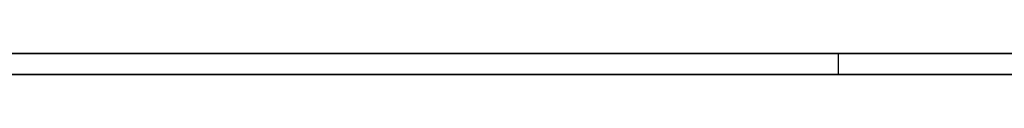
# Model space of a CAD drawing. Extents: x -3.09 to 3.09, y 0 to 2.31.
# Tile 173 of 177: x -1.0442711 to -1.039508, y 2.2349 to 2.235. Entities that reach past the tile are written whole.
import ezdxf

# ---------------------------------------------------------------- set-up
doc = ezdxf.new("R2010")
doc.units = 0
doc.layers.get('0').update_dxf_attribs({"linetype": 'CONTINUOUS'})

# ---------------------------------------------------------------- blocks, each defined once
blk = doc.blocks.new('*U1')
at = {"extrusion": (0, 1, 0)}
for p, q in [((3.018, 2.235, -0.83), (-3.018, 2.235, -0.83)), ((-3.018, 2.235, 0.83), (3.018, 2.235, 0.83))]:
    blk.add_line(p, q, dxfattribs=at)
for p, q in [((3.018, 2.235, -0.83), (-3.018, 2.235, -0.83)), ((-1.0403121, 2.235, -0.0654112), (-1.0403121, 2.2349, -0.0654112)), ((-1.0403121, 2.235, -0.0654112), (-1.0403121, 2.2349, -0.0654112))]:
    blk.add_line(p, q)
at = {"extrusion": (0, 0, -1)}
blk.add_line((-3.018, 2.235, 0.83), (3.018, 2.235, 0.83), dxfattribs=at)
for points in [[(-1.03951, 2.235, -0.0429845), (-1.03957, 2.235, -0.0429447), (-1.03964, 2.235, -0.0429052), (-1.03971, 2.235, -0.0428658), (-1.03978, 2.235, -0.0428267), (-1.03985, 2.235, -0.0427879), (-1.03992, 2.235, -0.0427493), (-1.03998, 2.235, -0.0427109), (-1.04005, 2.235, -0.0426727), (-1.04012, 2.235, -0.0426348), (-1.04019, 2.235, -0.0425971), (-1.04026, 2.235, -0.0425596), (-1.04033, 2.235, -0.0425224), (-1.0404, 2.235, -0.0424854), (-1.04048, 2.235, -0.0424486), (-1.04055, 2.235, -0.0424121), (-1.04062, 2.235, -0.0423758), (-1.04069, 2.235, -0.0423398), (-1.04076, 2.235, -0.0423039), (-1.04083, 2.235, -0.0422683), (-1.04091, 2.235, -0.042233), (-1.04098, 2.235, -0.0421978), (-1.04105, 2.235, -0.042163), (-1.04113, 2.235, -0.0421283), (-1.0412, 2.235, -0.0420939), (-1.04127, 2.235, -0.0420597), (-1.04135, 2.235, -0.0420257), (-1.04142, 2.235, -0.041992), (-1.04149, 2.235, -0.0419585), (-1.04157, 2.235, -0.0419252), (-1.04164, 2.235, -0.0418922), (-1.04172, 2.235, -0.0418594), (-1.04179, 2.235, -0.0418268), (-1.04187, 2.235, -0.0417945), (-1.04195, 2.235, -0.0417624), (-1.04202, 2.235, -0.0417305), (-1.0421, 2.235, -0.0416989), (-1.04218, 2.235, -0.0416675), (-1.04225, 2.235, -0.0416363), (-1.04233, 2.235, -0.0416054), (-1.04241, 2.235, -0.0415747), (-1.04248, 2.235, -0.0415442), (-1.04256, 2.235, -0.041514), (-1.04264, 2.235, -0.041484), (-1.04272, 2.235, -0.0414542), (-1.0428, 2.235, -0.0414247), (-1.04288, 2.235, -0.0413954), (-1.04296, 2.235, -0.0413663), (-1.04303, 2.235, -0.0413374), (-1.04311, 2.235, -0.0413088), (-1.04319, 2.235, -0.0412805), (-1.04327, 2.235, -0.0412523), (-1.04335, 2.235, -0.0412244), (-1.04344, 2.235, -0.0411968), (-1.04352, 2.235, -0.0411693), (-1.0436, 2.235, -0.0411421), (-1.04368, 2.235, -0.0411151), (-1.04376, 2.235, -0.0410884), (-1.04384, 2.235, -0.0410619), (-1.04392, 2.235, -0.0410356), (-1.04401, 2.235, -0.0410096), (-1.04409, 2.235, -0.0409838), (-1.04417, 2.235, -0.0409582), (-1.04425, 2.235, -0.0409329), (-1.04434, 2.235, -0.0409078)], [(-1.03951, 2.235, -0.0429845), (-1.03957, 2.235, -0.0429447), (-1.03964, 2.235, -0.0429052), (-1.03971, 2.235, -0.0428658), (-1.03978, 2.235, -0.0428267), (-1.03985, 2.235, -0.0427879), (-1.03992, 2.235, -0.0427493), (-1.03998, 2.235, -0.0427109), (-1.04005, 2.235, -0.0426727), (-1.04012, 2.235, -0.0426348), (-1.04019, 2.235, -0.0425971), (-1.04026, 2.235, -0.0425596), (-1.04033, 2.235, -0.0425224), (-1.0404, 2.235, -0.0424854), (-1.04048, 2.235, -0.0424486), (-1.04055, 2.235, -0.0424121), (-1.04062, 2.235, -0.0423758), (-1.04069, 2.235, -0.0423398), (-1.04076, 2.235, -0.0423039), (-1.04083, 2.235, -0.0422683), (-1.04091, 2.235, -0.042233), (-1.04098, 2.235, -0.0421978), (-1.04105, 2.235, -0.042163), (-1.04113, 2.235, -0.0421283), (-1.0412, 2.235, -0.0420939), (-1.04127, 2.235, -0.0420597), (-1.04135, 2.235, -0.0420257), (-1.04142, 2.235, -0.041992), (-1.04149, 2.235, -0.0419585), (-1.04157, 2.235, -0.0419252), (-1.04164, 2.235, -0.0418922), (-1.04172, 2.235, -0.0418594), (-1.04179, 2.235, -0.0418268), (-1.04187, 2.235, -0.0417945), (-1.04195, 2.235, -0.0417624), (-1.04202, 2.235, -0.0417305), (-1.0421, 2.235, -0.0416989), (-1.04218, 2.235, -0.0416675), (-1.04225, 2.235, -0.0416363), (-1.04233, 2.235, -0.0416054), (-1.04241, 2.235, -0.0415747), (-1.04248, 2.235, -0.0415442), (-1.04256, 2.235, -0.041514), (-1.04264, 2.235, -0.041484), (-1.04272, 2.235, -0.0414542), (-1.0428, 2.235, -0.0414247), (-1.04288, 2.235, -0.0413954), (-1.04296, 2.235, -0.0413663), (-1.04303, 2.235, -0.0413374), (-1.04311, 2.235, -0.0413088), (-1.04319, 2.235, -0.0412805), (-1.04327, 2.235, -0.0412523), (-1.04335, 2.235, -0.0412244), (-1.04344, 2.235, -0.0411968), (-1.04352, 2.235, -0.0411693), (-1.0436, 2.235, -0.0411421), (-1.04368, 2.235, -0.0411151), (-1.04376, 2.235, -0.0410884), (-1.04384, 2.235, -0.0410619), (-1.04392, 2.235, -0.0410356), (-1.04401, 2.235, -0.0410096), (-1.04409, 2.235, -0.0409838), (-1.04417, 2.235, -0.0409582), (-1.04425, 2.235, -0.0409329), (-1.04434, 2.235, -0.0409078)], [(-1.04434, 2.235, -0.0538685), (-1.04426, 2.235, -0.0539438), (-1.04417, 2.235, -0.0540202), (-1.04409, 2.235, -0.0540976), (-1.044, 2.235, -0.0541761), (-1.04392, 2.235, -0.0542557), (-1.04384, 2.235, -0.0543363), (-1.04376, 2.235, -0.054418), (-1.04368, 2.235, -0.0545008), (-1.0436, 2.235, -0.0545846), (-1.04352, 2.235, -0.0546694), (-1.04345, 2.235, -0.0547554), (-1.04337, 2.235, -0.0548423), (-1.0433, 2.235, -0.0549304), (-1.04322, 2.235, -0.0550195), (-1.04315, 2.235, -0.0551097), (-1.04308, 2.235, -0.0552009), (-1.043, 2.235, -0.0552932), (-1.04293, 2.235, -0.0553866), (-1.04286, 2.235, -0.055481), (-1.0428, 2.235, -0.0555764), (-1.04273, 2.235, -0.055673), (-1.04266, 2.235, -0.0557706), (-1.0426, 2.235, -0.0558692), (-1.04253, 2.235, -0.055969), (-1.04247, 2.235, -0.0560697), (-1.0424, 2.235, -0.0561716), (-1.04234, 2.235, -0.0562745), (-1.04228, 2.235, -0.0563784), (-1.04222, 2.235, -0.0564835), (-1.04216, 2.235, -0.0565895), (-1.0421, 2.235, -0.0566967), (-1.04205, 2.235, -0.0568049), (-1.04199, 2.235, -0.0569142), (-1.04193, 2.235, -0.0570245), (-1.04188, 2.235, -0.0571359), (-1.04183, 2.235, -0.0572483), (-1.04177, 2.235, -0.0573618), (-1.04172, 2.235, -0.0574764), (-1.04167, 2.235, -0.057592), (-1.04162, 2.235, -0.0577087), (-1.04157, 2.235, -0.0578265), (-1.04152, 2.235, -0.0579453), (-1.04148, 2.235, -0.0580651), (-1.04143, 2.235, -0.0581861), (-1.04139, 2.235, -0.0583081), (-1.04134, 2.235, -0.0584311), (-1.0413, 2.235, -0.0585552), (-1.04126, 2.235, -0.0586804), (-1.04121, 2.235, -0.0588067), (-1.04117, 2.235, -0.0589339), (-1.04113, 2.235, -0.0590623), (-1.0411, 2.235, -0.0591917), (-1.04106, 2.235, -0.0593222), (-1.04102, 2.235, -0.0594537), (-1.04099, 2.235, -0.0595863), (-1.04095, 2.235, -0.05972), (-1.04092, 2.235, -0.0598547), (-1.04088, 2.235, -0.0599905), (-1.04085, 2.235, -0.0601274), (-1.04082, 2.235, -0.0602653), (-1.04079, 2.235, -0.0604042), (-1.04076, 2.235, -0.0605443), (-1.04073, 2.235, -0.0606853), (-1.0407, 2.235, -0.0608275), (-1.04068, 2.235, -0.0609707), (-1.04065, 2.235, -0.061115), (-1.04063, 2.235, -0.0612603), (-1.0406, 2.235, -0.0614067), (-1.04058, 2.235, -0.0615541), (-1.04056, 2.235, -0.0617027), (-1.04054, 2.235, -0.0618522), (-1.04052, 2.235, -0.0620029), (-1.0405, 2.235, -0.0621546), (-1.04048, 2.235, -0.0623073), (-1.04046, 2.235, -0.0624611), (-1.04045, 2.235, -0.062616), (-1.04043, 2.235, -0.0627719), (-1.04042, 2.235, -0.0629289), (-1.0404, 2.235, -0.063087), (-1.04039, 2.235, -0.0632461), (-1.04038, 2.235, -0.0634063), (-1.04037, 2.235, -0.0635675), (-1.04036, 2.235, -0.0637298), (-1.04035, 2.235, -0.0638932), (-1.04034, 2.235, -0.0640576), (-1.04033, 2.235, -0.0642231), (-1.04033, 2.235, -0.0643897), (-1.04032, 2.235, -0.0645573), (-1.04032, 2.235, -0.0647259), (-1.04032, 2.235, -0.0648957), (-1.04031, 2.235, -0.0650664), (-1.04031, 2.235, -0.0652383), (-1.04031, 2.235, -0.0654112)], [(-1.04434, 2.235, -0.0538685), (-1.04426, 2.235, -0.0539438), (-1.04417, 2.235, -0.0540202), (-1.04409, 2.235, -0.0540976), (-1.044, 2.235, -0.0541761), (-1.04392, 2.235, -0.0542557), (-1.04384, 2.235, -0.0543363), (-1.04376, 2.235, -0.054418), (-1.04368, 2.235, -0.0545008), (-1.0436, 2.235, -0.0545846), (-1.04352, 2.235, -0.0546694), (-1.04345, 2.235, -0.0547554), (-1.04337, 2.235, -0.0548423), (-1.0433, 2.235, -0.0549304), (-1.04322, 2.235, -0.0550195), (-1.04315, 2.235, -0.0551097), (-1.04308, 2.235, -0.0552009), (-1.043, 2.235, -0.0552932), (-1.04293, 2.235, -0.0553866), (-1.04286, 2.235, -0.055481), (-1.0428, 2.235, -0.0555764), (-1.04273, 2.235, -0.055673), (-1.04266, 2.235, -0.0557706), (-1.0426, 2.235, -0.0558692), (-1.04253, 2.235, -0.055969), (-1.04247, 2.235, -0.0560697), (-1.0424, 2.235, -0.0561716), (-1.04234, 2.235, -0.0562745), (-1.04228, 2.235, -0.0563784), (-1.04222, 2.235, -0.0564835), (-1.04216, 2.235, -0.0565895), (-1.0421, 2.235, -0.0566967), (-1.04205, 2.235, -0.0568049), (-1.04199, 2.235, -0.0569142), (-1.04193, 2.235, -0.0570245), (-1.04188, 2.235, -0.0571359), (-1.04183, 2.235, -0.0572483), (-1.04177, 2.235, -0.0573618), (-1.04172, 2.235, -0.0574764), (-1.04167, 2.235, -0.057592), (-1.04162, 2.235, -0.0577087), (-1.04157, 2.235, -0.0578265), (-1.04152, 2.235, -0.0579453), (-1.04148, 2.235, -0.0580651), (-1.04143, 2.235, -0.0581861), (-1.04139, 2.235, -0.0583081), (-1.04134, 2.235, -0.0584311), (-1.0413, 2.235, -0.0585552), (-1.04126, 2.235, -0.0586804), (-1.04121, 2.235, -0.0588067), (-1.04117, 2.235, -0.0589339), (-1.04113, 2.235, -0.0590623), (-1.0411, 2.235, -0.0591917), (-1.04106, 2.235, -0.0593222), (-1.04102, 2.235, -0.0594537), (-1.04099, 2.235, -0.0595863), (-1.04095, 2.235, -0.05972), (-1.04092, 2.235, -0.0598547), (-1.04088, 2.235, -0.0599905), (-1.04085, 2.235, -0.0601274), (-1.04082, 2.235, -0.0602653), (-1.04079, 2.235, -0.0604042), (-1.04076, 2.235, -0.0605443), (-1.04073, 2.235, -0.0606853), (-1.0407, 2.235, -0.0608275), (-1.04068, 2.235, -0.0609707), (-1.04065, 2.235, -0.061115), (-1.04063, 2.235, -0.0612603), (-1.0406, 2.235, -0.0614067), (-1.04058, 2.235, -0.0615541), (-1.04056, 2.235, -0.0617027), (-1.04054, 2.235, -0.0618522), (-1.04052, 2.235, -0.0620029), (-1.0405, 2.235, -0.0621546), (-1.04048, 2.235, -0.0623073), (-1.04046, 2.235, -0.0624611), (-1.04045, 2.235, -0.062616), (-1.04043, 2.235, -0.0627719), (-1.04042, 2.235, -0.0629289), (-1.0404, 2.235, -0.063087), (-1.04039, 2.235, -0.0632461), (-1.04038, 2.235, -0.0634063), (-1.04037, 2.235, -0.0635675), (-1.04036, 2.235, -0.0637298), (-1.04035, 2.235, -0.0638932), (-1.04034, 2.235, -0.0640576), (-1.04033, 2.235, -0.0642231), (-1.04033, 2.235, -0.0643897), (-1.04032, 2.235, -0.0645573), (-1.04032, 2.235, -0.0647259), (-1.04032, 2.235, -0.0648957), (-1.04031, 2.235, -0.0650664), (-1.04031, 2.235, -0.0652383), (-1.04031, 2.235, -0.0654112)], [(-1.04436, 2.235, -0.0901003), (-1.04427, 2.235, -0.0900766), (-1.04419, 2.235, -0.0900528), (-1.04411, 2.235, -0.0900287), (-1.04403, 2.235, -0.0900044), (-1.04395, 2.235, -0.0899798), (-1.04387, 2.235, -0.0899551), (-1.04378, 2.235, -0.0899301), (-1.0437, 2.235, -0.0899049), (-1.04362, 2.235, -0.0898794), (-1.04354, 2.235, -0.0898538), (-1.04346, 2.235, -0.0898279), (-1.04338, 2.235, -0.0898018), (-1.0433, 2.235, -0.0897755), (-1.04322, 2.235, -0.0897489), (-1.04314, 2.235, -0.0897221), (-1.04306, 2.235, -0.0896951), (-1.04298, 2.235, -0.0896679), (-1.04291, 2.235, -0.0896404), (-1.04283, 2.235, -0.0896127), (-1.04275, 2.235, -0.0895848), (-1.04267, 2.235, -0.0895567), (-1.04259, 2.235, -0.0895283), (-1.04252, 2.235, -0.0894998), (-1.04244, 2.235, -0.0894709), (-1.04236, 2.235, -0.0894419), (-1.04228, 2.235, -0.0894126), (-1.04221, 2.235, -0.0893832), (-1.04213, 2.235, -0.0893535), (-1.04205, 2.235, -0.0893235), (-1.04198, 2.235, -0.0892934), (-1.0419, 2.235, -0.089263), (-1.04182, 2.235, -0.0892324), (-1.04175, 2.235, -0.0892015), (-1.04167, 2.235, -0.0891705), (-1.0416, 2.235, -0.0891392), (-1.04152, 2.235, -0.0891077), (-1.04145, 2.235, -0.089076), (-1.04137, 2.235, -0.089044), (-1.0413, 2.235, -0.0890118), (-1.04122, 2.235, -0.0889794), (-1.04115, 2.235, -0.0889468), (-1.04107, 2.235, -0.0889139), (-1.041, 2.235, -0.0888808), (-1.04093, 2.235, -0.0888475), (-1.04085, 2.235, -0.088814), (-1.04078, 2.235, -0.0887802), (-1.04071, 2.235, -0.0887462), (-1.04064, 2.235, -0.088712), (-1.04056, 2.235, -0.0886776), (-1.04049, 2.235, -0.0886429), (-1.04042, 2.235, -0.088608), (-1.04035, 2.235, -0.0885729), (-1.04027, 2.235, -0.0885376), (-1.0402, 2.235, -0.088502), (-1.04013, 2.235, -0.0884663), (-1.04006, 2.235, -0.0884303), (-1.03999, 2.235, -0.088394), (-1.03992, 2.235, -0.0883576), (-1.03985, 2.235, -0.0883209), (-1.03978, 2.235, -0.088284), (-1.03971, 2.235, -0.0882468), (-1.03964, 2.235, -0.0882095), (-1.03957, 2.235, -0.0881719), (-1.0395, 2.235, -0.0881341)], [(-1.04436, 2.235, -0.0901003), (-1.04427, 2.235, -0.0900766), (-1.04419, 2.235, -0.0900528), (-1.04411, 2.235, -0.0900287), (-1.04403, 2.235, -0.0900044), (-1.04395, 2.235, -0.0899798), (-1.04387, 2.235, -0.0899551), (-1.04378, 2.235, -0.0899301), (-1.0437, 2.235, -0.0899049), (-1.04362, 2.235, -0.0898794), (-1.04354, 2.235, -0.0898538), (-1.04346, 2.235, -0.0898279), (-1.04338, 2.235, -0.0898018), (-1.0433, 2.235, -0.0897755), (-1.04322, 2.235, -0.0897489), (-1.04314, 2.235, -0.0897221), (-1.04306, 2.235, -0.0896951), (-1.04298, 2.235, -0.0896679), (-1.04291, 2.235, -0.0896404), (-1.04283, 2.235, -0.0896127), (-1.04275, 2.235, -0.0895848), (-1.04267, 2.235, -0.0895567), (-1.04259, 2.235, -0.0895283), (-1.04252, 2.235, -0.0894998), (-1.04244, 2.235, -0.0894709), (-1.04236, 2.235, -0.0894419), (-1.04228, 2.235, -0.0894126), (-1.04221, 2.235, -0.0893832), (-1.04213, 2.235, -0.0893535), (-1.04205, 2.235, -0.0893235), (-1.04198, 2.235, -0.0892934), (-1.0419, 2.235, -0.089263), (-1.04182, 2.235, -0.0892324), (-1.04175, 2.235, -0.0892015), (-1.04167, 2.235, -0.0891705), (-1.0416, 2.235, -0.0891392), (-1.04152, 2.235, -0.0891077), (-1.04145, 2.235, -0.089076), (-1.04137, 2.235, -0.089044), (-1.0413, 2.235, -0.0890118), (-1.04122, 2.235, -0.0889794), (-1.04115, 2.235, -0.0889468), (-1.04107, 2.235, -0.0889139), (-1.041, 2.235, -0.0888808), (-1.04093, 2.235, -0.0888475), (-1.04085, 2.235, -0.088814), (-1.04078, 2.235, -0.0887802), (-1.04071, 2.235, -0.0887462), (-1.04064, 2.235, -0.088712), (-1.04056, 2.235, -0.0886776), (-1.04049, 2.235, -0.0886429), (-1.04042, 2.235, -0.088608), (-1.04035, 2.235, -0.0885729), (-1.04027, 2.235, -0.0885376), (-1.0402, 2.235, -0.088502), (-1.04013, 2.235, -0.0884663), (-1.04006, 2.235, -0.0884303), (-1.03999, 2.235, -0.088394), (-1.03992, 2.235, -0.0883576), (-1.03985, 2.235, -0.0883209), (-1.03978, 2.235, -0.088284), (-1.03971, 2.235, -0.0882468), (-1.03964, 2.235, -0.0882095), (-1.03957, 2.235, -0.0881719), (-1.0395, 2.235, -0.0881341)], [(-1.04031, 2.235, -0.0654112), (-1.04031, 2.235, -0.0655795), (-1.04031, 2.235, -0.0657469), (-1.04032, 2.235, -0.0659132), (-1.04032, 2.235, -0.0660785), (-1.04032, 2.235, -0.0662428), (-1.04033, 2.235, -0.0664061), (-1.04033, 2.235, -0.0665684), (-1.04034, 2.235, -0.0667297), (-1.04035, 2.235, -0.06689), (-1.04036, 2.235, -0.0670493), (-1.04037, 2.235, -0.0672076), (-1.04038, 2.235, -0.0673649), (-1.04039, 2.235, -0.0675212), (-1.0404, 2.235, -0.0676765), (-1.04042, 2.235, -0.0678307), (-1.04043, 2.235, -0.067984), (-1.04045, 2.235, -0.0681363), (-1.04046, 2.235, -0.0682875), (-1.04048, 2.235, -0.0684378), (-1.0405, 2.235, -0.068587), (-1.04052, 2.235, -0.0687353), (-1.04054, 2.235, -0.0688825), (-1.04056, 2.235, -0.0690287), (-1.04058, 2.235, -0.069174), (-1.0406, 2.235, -0.0693182), (-1.04062, 2.235, -0.0694614), (-1.04065, 2.235, -0.0696036), (-1.04067, 2.235, -0.0697448), (-1.0407, 2.235, -0.069885), (-1.04073, 2.235, -0.0700242), (-1.04076, 2.235, -0.0701624), (-1.04079, 2.235, -0.0702996), (-1.04082, 2.235, -0.0704358), (-1.04085, 2.235, -0.070571), (-1.04088, 2.235, -0.0707052), (-1.04091, 2.235, -0.0708384), (-1.04094, 2.235, -0.0709705), (-1.04098, 2.235, -0.0711017), (-1.04101, 2.235, -0.0712319), (-1.04105, 2.235, -0.071361), (-1.04109, 2.235, -0.0714892), (-1.04113, 2.235, -0.0716163), (-1.04117, 2.235, -0.0717425), (-1.04121, 2.235, -0.0718676), (-1.04125, 2.235, -0.0719917), (-1.04129, 2.235, -0.0721149), (-1.04133, 2.235, -0.072237), (-1.04138, 2.235, -0.0723581), (-1.04142, 2.235, -0.0724782), (-1.04147, 2.235, -0.0725974), (-1.04151, 2.235, -0.0727155), (-1.04156, 2.235, -0.0728326), (-1.04161, 2.235, -0.0729487), (-1.04166, 2.235, -0.0730638), (-1.04171, 2.235, -0.0731779), (-1.04176, 2.235, -0.0732909), (-1.04181, 2.235, -0.073403), (-1.04187, 2.235, -0.0735141), (-1.04192, 2.235, -0.0736242), (-1.04198, 2.235, -0.0737332), (-1.04203, 2.235, -0.0738413), (-1.04209, 2.235, -0.0739484), (-1.04215, 2.235, -0.0740544), (-1.0422, 2.235, -0.0741595), (-1.04226, 2.235, -0.0742635), (-1.04232, 2.235, -0.0743666), (-1.04239, 2.235, -0.0744686), (-1.04245, 2.235, -0.0745696), (-1.04251, 2.235, -0.0746697), (-1.04258, 2.235, -0.0747687), (-1.04264, 2.235, -0.0748667), (-1.04271, 2.235, -0.0749637), (-1.04277, 2.235, -0.0750597), (-1.04284, 2.235, -0.0751547), (-1.04291, 2.235, -0.0752487), (-1.04298, 2.235, -0.0753417), (-1.04305, 2.235, -0.0754337), (-1.04312, 2.235, -0.0755247), (-1.0432, 2.235, -0.0756147), (-1.04327, 2.235, -0.0757037), (-1.04334, 2.235, -0.0757916), (-1.04342, 2.235, -0.0758786), (-1.0435, 2.235, -0.0759646), (-1.04357, 2.235, -0.0760495), (-1.04365, 2.235, -0.0761335), (-1.04373, 2.235, -0.0762164), (-1.04381, 2.235, -0.0762984), (-1.04389, 2.235, -0.0763793), (-1.04397, 2.235, -0.0764593), (-1.04405, 2.235, -0.0765382), (-1.04414, 2.235, -0.0766161), (-1.04422, 2.235, -0.076693), (-1.04431, 2.235, -0.076769)], [(-1.04031, 2.235, -0.0654112), (-1.04031, 2.235, -0.0655795), (-1.04031, 2.235, -0.0657469), (-1.04032, 2.235, -0.0659132), (-1.04032, 2.235, -0.0660785), (-1.04032, 2.235, -0.0662428), (-1.04033, 2.235, -0.0664061), (-1.04033, 2.235, -0.0665684), (-1.04034, 2.235, -0.0667297), (-1.04035, 2.235, -0.06689), (-1.04036, 2.235, -0.0670493), (-1.04037, 2.235, -0.0672076), (-1.04038, 2.235, -0.0673649), (-1.04039, 2.235, -0.0675212), (-1.0404, 2.235, -0.0676765), (-1.04042, 2.235, -0.0678307), (-1.04043, 2.235, -0.067984), (-1.04045, 2.235, -0.0681363), (-1.04046, 2.235, -0.0682875), (-1.04048, 2.235, -0.0684378), (-1.0405, 2.235, -0.068587), (-1.04052, 2.235, -0.0687353), (-1.04054, 2.235, -0.0688825), (-1.04056, 2.235, -0.0690287), (-1.04058, 2.235, -0.069174), (-1.0406, 2.235, -0.0693182), (-1.04062, 2.235, -0.0694614), (-1.04065, 2.235, -0.0696036), (-1.04067, 2.235, -0.0697448), (-1.0407, 2.235, -0.069885), (-1.04073, 2.235, -0.0700242), (-1.04076, 2.235, -0.0701624), (-1.04079, 2.235, -0.0702996), (-1.04082, 2.235, -0.0704358), (-1.04085, 2.235, -0.070571), (-1.04088, 2.235, -0.0707052), (-1.04091, 2.235, -0.0708384), (-1.04094, 2.235, -0.0709705), (-1.04098, 2.235, -0.0711017), (-1.04101, 2.235, -0.0712319), (-1.04105, 2.235, -0.071361), (-1.04109, 2.235, -0.0714892), (-1.04113, 2.235, -0.0716163), (-1.04117, 2.235, -0.0717425), (-1.04121, 2.235, -0.0718676), (-1.04125, 2.235, -0.0719917), (-1.04129, 2.235, -0.0721149), (-1.04133, 2.235, -0.072237), (-1.04138, 2.235, -0.0723581), (-1.04142, 2.235, -0.0724782), (-1.04147, 2.235, -0.0725974), (-1.04151, 2.235, -0.0727155), (-1.04156, 2.235, -0.0728326), (-1.04161, 2.235, -0.0729487), (-1.04166, 2.235, -0.0730638), (-1.04171, 2.235, -0.0731779), (-1.04176, 2.235, -0.0732909), (-1.04181, 2.235, -0.073403), (-1.04187, 2.235, -0.0735141), (-1.04192, 2.235, -0.0736242), (-1.04198, 2.235, -0.0737332), (-1.04203, 2.235, -0.0738413), (-1.04209, 2.235, -0.0739484), (-1.04215, 2.235, -0.0740544), (-1.0422, 2.235, -0.0741595), (-1.04226, 2.235, -0.0742635), (-1.04232, 2.235, -0.0743666), (-1.04239, 2.235, -0.0744686), (-1.04245, 2.235, -0.0745696), (-1.04251, 2.235, -0.0746697), (-1.04258, 2.235, -0.0747687), (-1.04264, 2.235, -0.0748667), (-1.04271, 2.235, -0.0749637), (-1.04277, 2.235, -0.0750597), (-1.04284, 2.235, -0.0751547), (-1.04291, 2.235, -0.0752487), (-1.04298, 2.235, -0.0753417), (-1.04305, 2.235, -0.0754337), (-1.04312, 2.235, -0.0755247), (-1.0432, 2.235, -0.0756147), (-1.04327, 2.235, -0.0757037), (-1.04334, 2.235, -0.0757916), (-1.04342, 2.235, -0.0758786), (-1.0435, 2.235, -0.0759646), (-1.04357, 2.235, -0.0760495), (-1.04365, 2.235, -0.0761335), (-1.04373, 2.235, -0.0762164), (-1.04381, 2.235, -0.0762984), (-1.04389, 2.235, -0.0763793), (-1.04397, 2.235, -0.0764593), (-1.04405, 2.235, -0.0765382), (-1.04414, 2.235, -0.0766161), (-1.04422, 2.235, -0.076693), (-1.04431, 2.235, -0.076769)], [(-1.03939, 2.235, -0.0430569), (-1.03951, 2.235, -0.0429845)], [(-1.03939, 2.235, -0.0430569), (-1.03951, 2.235, -0.0429845)], [(-1.04439, 2.2349, -0.0408911), (-1.04427, 2.2349, -0.0409287), (-1.04414, 2.2349, -0.0409668), (-1.04402, 2.2349, -0.0410055), (-1.0439, 2.2349, -0.0410447), (-1.04377, 2.2349, -0.0410844), (-1.04365, 2.2349, -0.0411247), (-1.04353, 2.2349, -0.0411655), (-1.04341, 2.2349, -0.0412068), (-1.04328, 2.2349, -0.0412486), (-1.04316, 2.2349, -0.0412909), (-1.04304, 2.2349, -0.0413338), (-1.04293, 2.2349, -0.0413772), (-1.04281, 2.2349, -0.0414212), (-1.04269, 2.2349, -0.0414657), (-1.04257, 2.2349, -0.0415106), (-1.04245, 2.2349, -0.0415562), (-1.04234, 2.2349, -0.0416022), (-1.04222, 2.2349, -0.0416488), (-1.04211, 2.2349, -0.0416959), (-1.04199, 2.2349, -0.0417435), (-1.04188, 2.2349, -0.0417917), (-1.04176, 2.2349, -0.0418404), (-1.04165, 2.2349, -0.0418896), (-1.04154, 2.2349, -0.0419393), (-1.04143, 2.2349, -0.0419896), (-1.04131, 2.2349, -0.0420404), (-1.0412, 2.2349, -0.0420917), (-1.04109, 2.2349, -0.0421435), (-1.04098, 2.2349, -0.0421959), (-1.04087, 2.2349, -0.0422488), (-1.04077, 2.2349, -0.0423022), (-1.04066, 2.2349, -0.0423562), (-1.04055, 2.2349, -0.0424107), (-1.04044, 2.2349, -0.0424657), (-1.04034, 2.2349, -0.0425212), (-1.04023, 2.2349, -0.0425773), (-1.04013, 2.2349, -0.0426339), (-1.04002, 2.2349, -0.042691), (-1.03992, 2.2349, -0.0427486), (-1.03981, 2.2349, -0.0428068), (-1.03971, 2.2349, -0.0428655), (-1.03961, 2.2349, -0.0429247), (-1.03951, 2.2349, -0.0429845)], [(-1.04439, 2.2349, -0.0408911), (-1.04427, 2.2349, -0.0409287), (-1.04414, 2.2349, -0.0409668), (-1.04402, 2.2349, -0.0410055), (-1.0439, 2.2349, -0.0410447), (-1.04377, 2.2349, -0.0410844), (-1.04365, 2.2349, -0.0411247), (-1.04353, 2.2349, -0.0411655), (-1.04341, 2.2349, -0.0412068), (-1.04328, 2.2349, -0.0412486), (-1.04316, 2.2349, -0.0412909), (-1.04304, 2.2349, -0.0413338), (-1.04293, 2.2349, -0.0413772), (-1.04281, 2.2349, -0.0414212), (-1.04269, 2.2349, -0.0414657), (-1.04257, 2.2349, -0.0415106), (-1.04245, 2.2349, -0.0415562), (-1.04234, 2.2349, -0.0416022), (-1.04222, 2.2349, -0.0416488), (-1.04211, 2.2349, -0.0416959), (-1.04199, 2.2349, -0.0417435), (-1.04188, 2.2349, -0.0417917), (-1.04176, 2.2349, -0.0418404), (-1.04165, 2.2349, -0.0418896), (-1.04154, 2.2349, -0.0419393), (-1.04143, 2.2349, -0.0419896), (-1.04131, 2.2349, -0.0420404), (-1.0412, 2.2349, -0.0420917), (-1.04109, 2.2349, -0.0421435), (-1.04098, 2.2349, -0.0421959), (-1.04087, 2.2349, -0.0422488), (-1.04077, 2.2349, -0.0423022), (-1.04066, 2.2349, -0.0423562), (-1.04055, 2.2349, -0.0424107), (-1.04044, 2.2349, -0.0424657), (-1.04034, 2.2349, -0.0425212), (-1.04023, 2.2349, -0.0425773), (-1.04013, 2.2349, -0.0426339), (-1.04002, 2.2349, -0.042691), (-1.03992, 2.2349, -0.0427486), (-1.03981, 2.2349, -0.0428068), (-1.03971, 2.2349, -0.0428655), (-1.03961, 2.2349, -0.0429247), (-1.03951, 2.2349, -0.0429845)], [(-1.04436, 2.2349, -0.0538503), (-1.04423, 2.2349, -0.0539636), (-1.04411, 2.2349, -0.0540792), (-1.04398, 2.2349, -0.0541973), (-1.04386, 2.2349, -0.0543178), (-1.04374, 2.2349, -0.0544407), (-1.04362, 2.2349, -0.054566), (-1.0435, 2.2349, -0.0546937), (-1.04339, 2.2349, -0.0548238), (-1.04327, 2.2349, -0.0549562), (-1.04316, 2.2349, -0.0550911), (-1.04305, 2.2349, -0.0552284), (-1.04295, 2.2349, -0.0553681), (-1.04284, 2.2349, -0.0555102), (-1.04274, 2.2349, -0.0556547), (-1.04264, 2.2349, -0.0558015), (-1.04254, 2.2349, -0.0559508), (-1.04245, 2.2349, -0.0561025), (-1.04235, 2.2349, -0.0562566), (-1.04226, 2.2349, -0.056413), (-1.04217, 2.2349, -0.0565719), (-1.04208, 2.2349, -0.0567332), (-1.042, 2.2349, -0.0568969), (-1.04192, 2.2349, -0.0570629), (-1.04183, 2.2349, -0.0572314), (-1.04176, 2.2349, -0.0574023), (-1.04168, 2.2349, -0.0575756), (-1.0416, 2.2349, -0.0577512), (-1.04153, 2.2349, -0.0579293), (-1.04146, 2.2349, -0.0581098), (-1.04139, 2.2349, -0.0582926), (-1.04133, 2.2349, -0.0584779), (-1.04126, 2.2349, -0.0586656), (-1.0412, 2.2349, -0.0588556), (-1.04114, 2.2349, -0.0590481), (-1.04108, 2.2349, -0.059243), (-1.04102, 2.2349, -0.0594402), (-1.04097, 2.2349, -0.0596399), (-1.04092, 2.2349, -0.059842), (-1.04087, 2.2349, -0.0600464), (-1.04082, 2.2349, -0.0602533), (-1.04078, 2.2349, -0.0604625), (-1.04073, 2.2349, -0.0606742), (-1.04069, 2.2349, -0.0608883), (-1.04065, 2.2349, -0.0611047), (-1.04062, 2.2349, -0.0613236), (-1.04058, 2.2349, -0.0615448), (-1.04055, 2.2349, -0.0617685), (-1.04052, 2.2349, -0.0619945), (-1.04049, 2.2349, -0.062223), (-1.04046, 2.2349, -0.0624538), (-1.04044, 2.2349, -0.0626871), (-1.04042, 2.2349, -0.0629227), (-1.0404, 2.2349, -0.0631608), (-1.04038, 2.2349, -0.0634012), (-1.04036, 2.2349, -0.0636441), (-1.04035, 2.2349, -0.0638893), (-1.04034, 2.2349, -0.064137), (-1.04033, 2.2349, -0.064387), (-1.04032, 2.2349, -0.0646395), (-1.04032, 2.2349, -0.0648943), (-1.04031, 2.2349, -0.0651516), (-1.04031, 2.2349, -0.0654112)], [(-1.04436, 2.2349, -0.0538503), (-1.04423, 2.2349, -0.0539636), (-1.04411, 2.2349, -0.0540792), (-1.04398, 2.2349, -0.0541973), (-1.04386, 2.2349, -0.0543178), (-1.04374, 2.2349, -0.0544407), (-1.04362, 2.2349, -0.054566), (-1.0435, 2.2349, -0.0546937), (-1.04339, 2.2349, -0.0548238), (-1.04327, 2.2349, -0.0549562), (-1.04316, 2.2349, -0.0550911), (-1.04305, 2.2349, -0.0552284), (-1.04295, 2.2349, -0.0553681), (-1.04284, 2.2349, -0.0555102), (-1.04274, 2.2349, -0.0556547), (-1.04264, 2.2349, -0.0558015), (-1.04254, 2.2349, -0.0559508), (-1.04245, 2.2349, -0.0561025), (-1.04235, 2.2349, -0.0562566), (-1.04226, 2.2349, -0.056413), (-1.04217, 2.2349, -0.0565719), (-1.04208, 2.2349, -0.0567332), (-1.042, 2.2349, -0.0568969), (-1.04192, 2.2349, -0.0570629), (-1.04183, 2.2349, -0.0572314), (-1.04176, 2.2349, -0.0574023), (-1.04168, 2.2349, -0.0575756), (-1.0416, 2.2349, -0.0577512), (-1.04153, 2.2349, -0.0579293), (-1.04146, 2.2349, -0.0581098), (-1.04139, 2.2349, -0.0582926), (-1.04133, 2.2349, -0.0584779), (-1.04126, 2.2349, -0.0586656), (-1.0412, 2.2349, -0.0588556), (-1.04114, 2.2349, -0.0590481), (-1.04108, 2.2349, -0.059243), (-1.04102, 2.2349, -0.0594402), (-1.04097, 2.2349, -0.0596399), (-1.04092, 2.2349, -0.059842), (-1.04087, 2.2349, -0.0600464), (-1.04082, 2.2349, -0.0602533), (-1.04078, 2.2349, -0.0604625), (-1.04073, 2.2349, -0.0606742), (-1.04069, 2.2349, -0.0608883), (-1.04065, 2.2349, -0.0611047), (-1.04062, 2.2349, -0.0613236), (-1.04058, 2.2349, -0.0615448), (-1.04055, 2.2349, -0.0617685), (-1.04052, 2.2349, -0.0619945), (-1.04049, 2.2349, -0.062223), (-1.04046, 2.2349, -0.0624538), (-1.04044, 2.2349, -0.0626871), (-1.04042, 2.2349, -0.0629227), (-1.0404, 2.2349, -0.0631608), (-1.04038, 2.2349, -0.0634012), (-1.04036, 2.2349, -0.0636441), (-1.04035, 2.2349, -0.0638893), (-1.04034, 2.2349, -0.064137), (-1.04033, 2.2349, -0.064387), (-1.04032, 2.2349, -0.0646395), (-1.04032, 2.2349, -0.0648943), (-1.04031, 2.2349, -0.0651516), (-1.04031, 2.2349, -0.0654112)], [(-1.03946, 2.2349, -0.0881152), (-1.03957, 2.2349, -0.0881722), (-1.03967, 2.2349, -0.0882286), (-1.03978, 2.2349, -0.0882845), (-1.03988, 2.2349, -0.08834), (-1.03999, 2.2349, -0.0883949), (-1.0401, 2.2349, -0.0884493), (-1.0402, 2.2349, -0.0885032), (-1.04031, 2.2349, -0.0885566), (-1.04042, 2.2349, -0.0886094), (-1.04053, 2.2349, -0.0886618), (-1.04064, 2.2349, -0.0887136), (-1.04075, 2.2349, -0.088765), (-1.04086, 2.2349, -0.0888158), (-1.04097, 2.2349, -0.0888662), (-1.04108, 2.2349, -0.088916), (-1.04119, 2.2349, -0.0889653), (-1.0413, 2.2349, -0.0890141), (-1.04142, 2.2349, -0.0890624), (-1.04153, 2.2349, -0.0891102), (-1.04164, 2.2349, -0.0891574), (-1.04175, 2.2349, -0.0892042), (-1.04187, 2.2349, -0.0892505), (-1.04198, 2.2349, -0.0892962), (-1.0421, 2.2349, -0.0893415), (-1.04221, 2.2349, -0.0893862), (-1.04233, 2.2349, -0.0894304), (-1.04245, 2.2349, -0.0894741), (-1.04256, 2.2349, -0.0895173), (-1.04268, 2.2349, -0.08956), (-1.0428, 2.2349, -0.0896022), (-1.04292, 2.2349, -0.0896439), (-1.04303, 2.2349, -0.0896851), (-1.04315, 2.2349, -0.0897257), (-1.04327, 2.2349, -0.0897659), (-1.04339, 2.2349, -0.0898055), (-1.04351, 2.2349, -0.0898446), (-1.04363, 2.2349, -0.0898833), (-1.04376, 2.2349, -0.0899214), (-1.04388, 2.2349, -0.089959), (-1.044, 2.2349, -0.0899961), (-1.04412, 2.2349, -0.0900327), (-1.04425, 2.2349, -0.0900688), (-1.04437, 2.2349, -0.0901043)], [(-1.03946, 2.2349, -0.0881152), (-1.03957, 2.2349, -0.0881722), (-1.03967, 2.2349, -0.0882286), (-1.03978, 2.2349, -0.0882845), (-1.03988, 2.2349, -0.08834), (-1.03999, 2.2349, -0.0883949), (-1.0401, 2.2349, -0.0884493), (-1.0402, 2.2349, -0.0885032), (-1.04031, 2.2349, -0.0885566), (-1.04042, 2.2349, -0.0886094), (-1.04053, 2.2349, -0.0886618), (-1.04064, 2.2349, -0.0887136), (-1.04075, 2.2349, -0.088765), (-1.04086, 2.2349, -0.0888158), (-1.04097, 2.2349, -0.0888662), (-1.04108, 2.2349, -0.088916), (-1.04119, 2.2349, -0.0889653), (-1.0413, 2.2349, -0.0890141), (-1.04142, 2.2349, -0.0890624), (-1.04153, 2.2349, -0.0891102), (-1.04164, 2.2349, -0.0891574), (-1.04175, 2.2349, -0.0892042), (-1.04187, 2.2349, -0.0892505), (-1.04198, 2.2349, -0.0892962), (-1.0421, 2.2349, -0.0893415), (-1.04221, 2.2349, -0.0893862), (-1.04233, 2.2349, -0.0894304), (-1.04245, 2.2349, -0.0894741), (-1.04256, 2.2349, -0.0895173), (-1.04268, 2.2349, -0.08956), (-1.0428, 2.2349, -0.0896022), (-1.04292, 2.2349, -0.0896439), (-1.04303, 2.2349, -0.0896851), (-1.04315, 2.2349, -0.0897257), (-1.04327, 2.2349, -0.0897659), (-1.04339, 2.2349, -0.0898055), (-1.04351, 2.2349, -0.0898446), (-1.04363, 2.2349, -0.0898833), (-1.04376, 2.2349, -0.0899214), (-1.04388, 2.2349, -0.089959), (-1.044, 2.2349, -0.0899961), (-1.04412, 2.2349, -0.0900327), (-1.04425, 2.2349, -0.0900688), (-1.04437, 2.2349, -0.0901043)], [(-1.04031, 2.2349, -0.0654112), (-1.04031, 2.2349, -0.065664), (-1.04032, 2.2349, -0.0659145), (-1.04032, 2.2349, -0.0661627), (-1.04033, 2.2349, -0.0664087), (-1.04034, 2.2349, -0.0666524), (-1.04035, 2.2349, -0.0668938), (-1.04036, 2.2349, -0.067133), (-1.04038, 2.2349, -0.0673698), (-1.0404, 2.2349, -0.0676045), (-1.04042, 2.2349, -0.0678368), (-1.04044, 2.2349, -0.0680668), (-1.04046, 2.2349, -0.0682946), (-1.04049, 2.2349, -0.0685202), (-1.04052, 2.2349, -0.0687434), (-1.04055, 2.2349, -0.0689644), (-1.04058, 2.2349, -0.0691831), (-1.04061, 2.2349, -0.0693995), (-1.04065, 2.2349, -0.0696137), (-1.04069, 2.2349, -0.0698256), (-1.04073, 2.2349, -0.0700352), (-1.04077, 2.2349, -0.0702425), (-1.04082, 2.2349, -0.0704476), (-1.04086, 2.2349, -0.0706504), (-1.04091, 2.2349, -0.0708509), (-1.04097, 2.2349, -0.0710492), (-1.04102, 2.2349, -0.0712451), (-1.04107, 2.2349, -0.0714388), (-1.04113, 2.2349, -0.0716303), (-1.04119, 2.2349, -0.0718195), (-1.04125, 2.2349, -0.0720063), (-1.04132, 2.2349, -0.072191), (-1.04138, 2.2349, -0.0723733), (-1.04145, 2.2349, -0.0725534), (-1.04152, 2.2349, -0.0727312), (-1.04159, 2.2349, -0.0729067), (-1.04167, 2.2349, -0.07308), (-1.04174, 2.2349, -0.073251), (-1.04182, 2.2349, -0.0734197), (-1.0419, 2.2349, -0.0735862), (-1.04198, 2.2349, -0.0737503), (-1.04207, 2.2349, -0.0739122), (-1.04216, 2.2349, -0.0740719), (-1.04224, 2.2349, -0.0742292), (-1.04234, 2.2349, -0.0743843), (-1.04243, 2.2349, -0.0745371), (-1.04252, 2.2349, -0.0746877), (-1.04262, 2.2349, -0.0748359), (-1.04272, 2.2349, -0.0749819), (-1.04282, 2.2349, -0.0751257), (-1.04292, 2.2349, -0.0752671), (-1.04303, 2.2349, -0.0754063), (-1.04314, 2.2349, -0.0755432), (-1.04325, 2.2349, -0.0756778), (-1.04336, 2.2349, -0.0758102), (-1.04347, 2.2349, -0.0759403), (-1.04359, 2.2349, -0.0760681), (-1.04371, 2.2349, -0.0761937), (-1.04383, 2.2349, -0.0763169), (-1.04395, 2.2349, -0.076438), (-1.04407, 2.2349, -0.0765567), (-1.0442, 2.2349, -0.0766732), (-1.04433, 2.2349, -0.0767873)], [(-1.04031, 2.2349, -0.0654112), (-1.04031, 2.2349, -0.065664), (-1.04032, 2.2349, -0.0659145), (-1.04032, 2.2349, -0.0661627), (-1.04033, 2.2349, -0.0664087), (-1.04034, 2.2349, -0.0666524), (-1.04035, 2.2349, -0.0668938), (-1.04036, 2.2349, -0.067133), (-1.04038, 2.2349, -0.0673698), (-1.0404, 2.2349, -0.0676045), (-1.04042, 2.2349, -0.0678368), (-1.04044, 2.2349, -0.0680668), (-1.04046, 2.2349, -0.0682946), (-1.04049, 2.2349, -0.0685202), (-1.04052, 2.2349, -0.0687434), (-1.04055, 2.2349, -0.0689644), (-1.04058, 2.2349, -0.0691831), (-1.04061, 2.2349, -0.0693995), (-1.04065, 2.2349, -0.0696137), (-1.04069, 2.2349, -0.0698256), (-1.04073, 2.2349, -0.0700352), (-1.04077, 2.2349, -0.0702425), (-1.04082, 2.2349, -0.0704476), (-1.04086, 2.2349, -0.0706504), (-1.04091, 2.2349, -0.0708509), (-1.04097, 2.2349, -0.0710492), (-1.04102, 2.2349, -0.0712451), (-1.04107, 2.2349, -0.0714388), (-1.04113, 2.2349, -0.0716303), (-1.04119, 2.2349, -0.0718195), (-1.04125, 2.2349, -0.0720063), (-1.04132, 2.2349, -0.072191), (-1.04138, 2.2349, -0.0723733), (-1.04145, 2.2349, -0.0725534), (-1.04152, 2.2349, -0.0727312), (-1.04159, 2.2349, -0.0729067), (-1.04167, 2.2349, -0.07308), (-1.04174, 2.2349, -0.073251), (-1.04182, 2.2349, -0.0734197), (-1.0419, 2.2349, -0.0735862), (-1.04198, 2.2349, -0.0737503), (-1.04207, 2.2349, -0.0739122), (-1.04216, 2.2349, -0.0740719), (-1.04224, 2.2349, -0.0742292), (-1.04234, 2.2349, -0.0743843), (-1.04243, 2.2349, -0.0745371), (-1.04252, 2.2349, -0.0746877), (-1.04262, 2.2349, -0.0748359), (-1.04272, 2.2349, -0.0749819), (-1.04282, 2.2349, -0.0751257), (-1.04292, 2.2349, -0.0752671), (-1.04303, 2.2349, -0.0754063), (-1.04314, 2.2349, -0.0755432), (-1.04325, 2.2349, -0.0756778), (-1.04336, 2.2349, -0.0758102), (-1.04347, 2.2349, -0.0759403), (-1.04359, 2.2349, -0.0760681), (-1.04371, 2.2349, -0.0761937), (-1.04383, 2.2349, -0.0763169), (-1.04395, 2.2349, -0.076438), (-1.04407, 2.2349, -0.0765567), (-1.0442, 2.2349, -0.0766732), (-1.04433, 2.2349, -0.0767873)], [(-1.03951, 2.2349, -0.0429845), (-1.03933, 2.2349, -0.0430936)], [(-1.03951, 2.2349, -0.0429845), (-1.03933, 2.2349, -0.0430936)]]:
    blk.add_polyline3d(points)

msp = doc.modelspace()

# ---------------------------------------------------------------- block references
msp.add_blockref('*U1', (0, 0))

doc.saveas('drawing.dxf')
